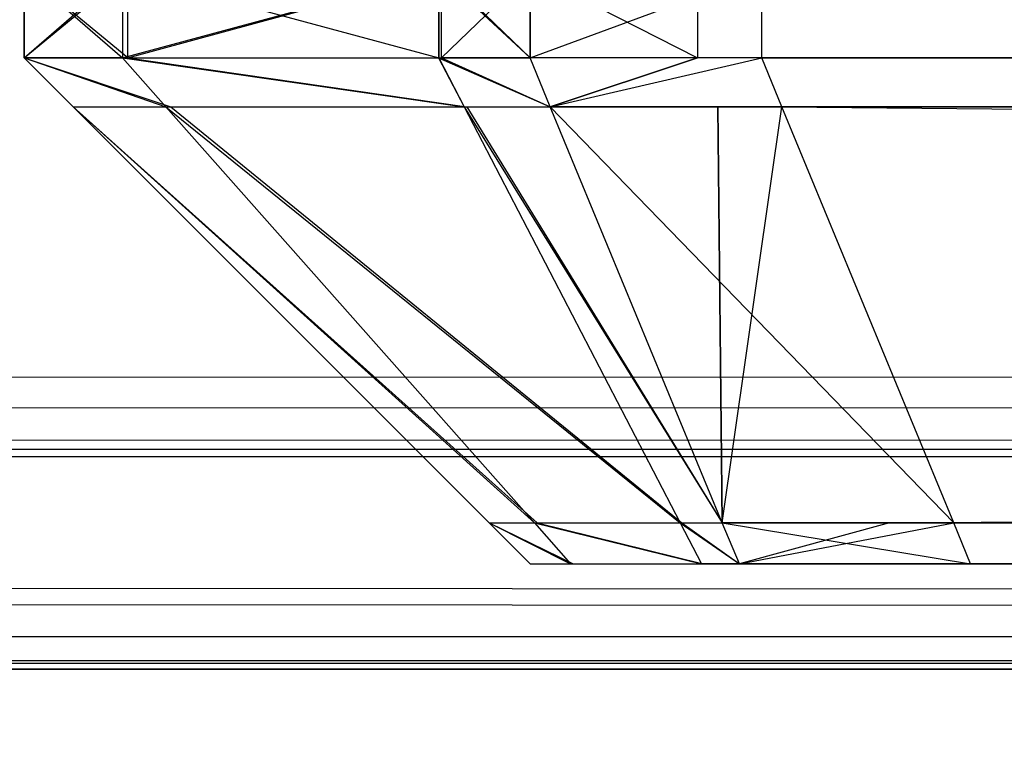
# Model space of a CAD drawing. Extents: x 0 to 1.6, y -0.5 to 0.
# Tile 66 of 186: x 0.41171 to 0.41366, y -0.49814 to -0.49672. Entities that reach past the tile are written whole.
import ezdxf

# ---------------------------------------------------------------- set-up
doc = ezdxf.new("R2010")
doc.units = 0
for name, color, linetype in [('L0_ABDECKPL_0___REPLACEMTFOREMP', 7, 'CONTINUOUS'), ('L15_KORPUS1_0___REPLACEMTFOREMP', 7, 'CONTINUOUS'), ('L36_FRONT_FINION_1___REPLACEMTF', 7, 'CONTINUOUS'), ('L48_FRONT_FINION_1___REPLACEMTF', 7, 'CONTINUOUS')]:
    doc.layers.add(name, color=color, linetype=linetype)

msp = doc.modelspace()

# ---------------------------------------------------------------- linework, layer by layer
at = {"layer": 'L0_ABDECKPL_0___REPLACEMTFOREMP', "color": 39, "invisible_edges": 15}
for points in [[(0.001665, -0.001867, 0.603241), (0.001616, -0.499911, 0.603241), (0.471779, -0.499911, 0.603241), (0.001665, -0.001867, 0.603241)], [(0.001665, -0.001867, 0.603241), (0.471779, -0.499911, 0.603241), (0.471779, -0.001867, 0.603241), (0.001665, -0.001867, 0.603241)], [(0.001616, -0.499908, 0.591241), (0.001665, -0.00187, 0.591241), (0.475865, -0.499908, 0.591241), (0.001616, -0.499908, 0.591241)], [(0.475865, -0.499908, 0.591241), (0.001665, -0.00187, 0.591241), (0.471779, -0.00187, 0.591241), (0.475865, -0.499908, 0.591241)]]:
    msp.add_3dface(points, dxfattribs=at)
at = {"layer": 'L15_KORPUS1_0___REPLACEMTFOREMP', "color": 8}
for points, invisible_edges in [([(0.002909, -0.497406), (0.002912, -0.000594), (0.5, -0.497406), (0.002909, -0.497406)], 15), ([(0.002912, -0.000596, 0.00769), (0.002909, -0.497404, 0.00769), (0.5, -0.497404, 0.00769), (0.002912, -0.000596, 0.00769)], 15), ([(0.5, -0.497406), (0.002912, -0.000594), (0.5, -0.000594), (0.5, -0.497406)], 9), ([(0.002912, -0.000596, 0.00769), (0.5, -0.497404, 0.00769), (0.5, -0.000596, 0.00769), (0.002912, -0.000596, 0.00769)], 15), ([(0.5, -0.4975, 0.00769), (0.002909, -0.497404, 0.00769), (0.002909, -0.4975, 0.00769), (0.5, -0.4975, 0.00769)], 13), ([(0.002909, -0.497404, 0.00769), (0.5, -0.4975, 0.00769), (0.5, -0.497404, 0.00769), (0.002909, -0.497404, 0.00769)], 14), ([(0.5, -0.497406), (0.002909, -0.4975), (0.002909, -0.497406), (0.5, -0.497406)], 13), ([(0.002909, -0.4975), (0.5, -0.497406), (0.5, -0.4975), (0.002909, -0.4975)], 14), ([(0.002909, -0.4975), (0.5, -0.49758, 0.00008), (0.002876, -0.49758, 0.000079), (0.002909, -0.4975)], 13), ([(0.5, -0.497557, 0.007633), (0.002909, -0.4975, 0.00769), (0.002886, -0.497557, 0.007633), (0.5, -0.497557, 0.007633)], 13), ([(0.5, -0.49758, 0.00008), (0.002909, -0.4975), (0.5, -0.4975), (0.5, -0.49758, 0.00008)], 14), ([(0.002909, -0.4975, 0.00769), (0.5, -0.497557, 0.007633), (0.5, -0.4975, 0.00769), (0.002909, -0.4975, 0.00769)], 14), ([(0.5, -0.497901, 0.007289), (0.002886, -0.497557, 0.007633), (0.002743, -0.497901, 0.007289), (0.5, -0.497901, 0.007289)], 13), ([(0.002886, -0.497557, 0.007633), (0.5, -0.497901, 0.007289), (0.5, -0.497557, 0.007633), (0.002886, -0.497557, 0.007633)], 14), ([(0.002876, -0.49758, 0.000079), (0.5, -0.497936, 0.000436), (0.002728, -0.497936, 0.000436), (0.002876, -0.49758, 0.000079)], 13), ([(0.5, -0.497936, 0.000436), (0.002876, -0.49758, 0.000079), (0.5, -0.49758, 0.00008), (0.5, -0.497936, 0.000436)], 14), ([(0.5, -0.498, 0.00719), (0.002743, -0.497901, 0.007289), (0.002702, -0.498, 0.00719), (0.5, -0.498, 0.00719)], 13), ([(0.002743, -0.497901, 0.007289), (0.5, -0.498, 0.00719), (0.5, -0.497901, 0.007289), (0.002743, -0.497901, 0.007289)], 14), ([(0.002728, -0.497936, 0.000436), (0.5, -0.498, 0.0005), (0.002702, -0.498, 0.0005), (0.002728, -0.497936, 0.000436)], 13), ([(0.5, -0.498, 0.0005), (0.002728, -0.497936, 0.000436), (0.5, -0.497936, 0.000436), (0.5, -0.498, 0.0005)], 14), ([(0.5, -0.498, 0.0005), (0.002702, -0.498, 0.000565), (0.002702, -0.498, 0.0005), (0.5, -0.498, 0.0005)], 13), ([(0.002702, -0.498, 0.000565), (0.5, -0.498, 0.0005), (0.5, -0.498, 0.000565), (0.002702, -0.498, 0.000565)], 14), ([(0.5, -0.498, 0.000565), (0.002702, -0.498, 0.007018), (0.002702, -0.498, 0.000565), (0.5, -0.498, 0.000565)], 13), ([(0.002702, -0.498, 0.007018), (0.5, -0.498, 0.000565), (0.5, -0.498, 0.007018), (0.002702, -0.498, 0.007018)], 14), ([(0.5, -0.498, 0.007018), (0.002702, -0.498, 0.00719), (0.002702, -0.498, 0.007018), (0.5, -0.498, 0.007018)], 13), ([(0.002702, -0.498, 0.00719), (0.5, -0.498, 0.007018), (0.5, -0.498, 0.00719), (0.002702, -0.498, 0.00719)], 14)]:
    msp.add_3dface(points, dxfattribs=dict(at, invisible_edges=invisible_edges))
at = {"layer": 'L36_FRONT_FINION_1___REPLACEMTF', "color": 8}
for points, invisible_edges in [([(0.411721, -0.496623, 0.011741), (0.411721, -0.496792, 0.01123), (0.411721, -0.496792, 0.011741), (0.411721, -0.496623, 0.011741)], 13), ([(0.411721, -0.496792, 0.01123), (0.411721, -0.496623, 0.011741), (0.411721, -0.496623, 0.01123), (0.411721, -0.496792, 0.01123)], 14), ([(0.411721, -0.496623, 0.342828), (0.411721, -0.496792, 0.011741), (0.411721, -0.496792, 0.342828), (0.411721, -0.496623, 0.342828)], 13), ([(0.411721, -0.496792, 0.011741), (0.411721, -0.496623, 0.342828), (0.411721, -0.496623, 0.011741), (0.411721, -0.496792, 0.011741)], 14), ([(0.411721, -0.496623, 0.343297), (0.411721, -0.496792, 0.342828), (0.411721, -0.496792, 0.343297), (0.411721, -0.496623, 0.343297)], 13), ([(0.411721, -0.496792, 0.342828), (0.411721, -0.496623, 0.343297), (0.411721, -0.496623, 0.342828), (0.411721, -0.496792, 0.342828)], 14), ([(0.411915, -0.496623, 0.343492), (0.411721, -0.496792, 0.343297), (0.411915, -0.496792, 0.343492), (0.411915, -0.496623, 0.343492)], 13), ([(0.411721, -0.496792, 0.343297), (0.411915, -0.496623, 0.343492), (0.411721, -0.496623, 0.343297), (0.411721, -0.496792, 0.343297)], 14), ([(0.411721, -0.496623, 0.01123), (0.411926, -0.496792, 0.011024), (0.411721, -0.496792, 0.01123), (0.411721, -0.496623, 0.01123)], 13), ([(0.411926, -0.496792, 0.011024), (0.411721, -0.496623, 0.01123), (0.411926, -0.496623, 0.011024), (0.411926, -0.496792, 0.011024)], 14), ([(0.41254, -0.496623, 0.344117), (0.411915, -0.496792, 0.343492), (0.41254, -0.496792, 0.344117), (0.41254, -0.496623, 0.344117)], 13), ([(0.411915, -0.496792, 0.343492), (0.41254, -0.496623, 0.344117), (0.411915, -0.496623, 0.343492), (0.411915, -0.496792, 0.343492)], 14), ([(0.412546, -0.496623, 0.010404), (0.411926, -0.496792, 0.011024), (0.411926, -0.496623, 0.011024), (0.412546, -0.496623, 0.010404)], 13), ([(0.411926, -0.496792, 0.011024), (0.412546, -0.496623, 0.010404), (0.412546, -0.496792, 0.010404), (0.411926, -0.496792, 0.011024)], 14), ([(0.412721, -0.496792, 0.344297), (0.41254, -0.496623, 0.344117), (0.41254, -0.496792, 0.344117), (0.412721, -0.496792, 0.344297)], 13), ([(0.41254, -0.496623, 0.344117), (0.412721, -0.496792, 0.344297), (0.412721, -0.496623, 0.344297), (0.41254, -0.496623, 0.344117)], 14), ([(0.412546, -0.496623, 0.010404), (0.412721, -0.496792, 0.01023), (0.412546, -0.496792, 0.010404), (0.412546, -0.496623, 0.010404)], 13), ([(0.412721, -0.496792, 0.01023), (0.412546, -0.496623, 0.010404), (0.412721, -0.496623, 0.01023), (0.412721, -0.496792, 0.01023)], 14), ([(0.413179, -0.496623, 0.01023), (0.412721, -0.496792, 0.01023), (0.412721, -0.496623, 0.01023), (0.413179, -0.496623, 0.01023)], 13), ([(0.412721, -0.496792, 0.01023), (0.413179, -0.496623, 0.01023), (0.413179, -0.496792, 0.01023), (0.412721, -0.496792, 0.01023)], 14), ([(0.413052, -0.496792, 0.344297), (0.412721, -0.496623, 0.344297), (0.412721, -0.496792, 0.344297), (0.413052, -0.496792, 0.344297)], 13), ([(0.412721, -0.496623, 0.344297), (0.413052, -0.496792, 0.344297), (0.413052, -0.496623, 0.344297), (0.412721, -0.496623, 0.344297)], 14), ([(0.5, -0.496792, 0.344297), (0.413052, -0.496623, 0.344297), (0.413052, -0.496792, 0.344297), (0.5, -0.496792, 0.344297)], 13), ([(0.413052, -0.496623, 0.344297), (0.5, -0.496792, 0.344297), (0.5, -0.496623, 0.344297), (0.413052, -0.496623, 0.344297)], 14), ([(0.5, -0.496623, 0.01023), (0.413179, -0.496792, 0.01023), (0.413179, -0.496623, 0.01023), (0.5, -0.496623, 0.01023)], 13), ([(0.413179, -0.496792, 0.01023), (0.5, -0.496623, 0.01023), (0.5, -0.496792, 0.01023), (0.413179, -0.496792, 0.01023)], 14), ([(0.412001, -0.496889, 0.34344), (0.411721, -0.496792, 0.343297), (0.411818, -0.496889, 0.343257), (0.412001, -0.496889, 0.34344)], 13), ([(0.411721, -0.496792, 0.343297), (0.412001, -0.496889, 0.34344), (0.411915, -0.496792, 0.343492), (0.411721, -0.496792, 0.343297)], 14), ([(0.411721, -0.496792, 0.011741), (0.411818, -0.496889, 0.01127), (0.411818, -0.496889, 0.011781), (0.411721, -0.496792, 0.011741)], 13), ([(0.411818, -0.496889, 0.01127), (0.411721, -0.496792, 0.011741), (0.411721, -0.496792, 0.01123), (0.411818, -0.496889, 0.01127)], 14), ([(0.411721, -0.496792, 0.342828), (0.411818, -0.496889, 0.011781), (0.411818, -0.496889, 0.342788), (0.411721, -0.496792, 0.342828)], 13), ([(0.411818, -0.496889, 0.011781), (0.411721, -0.496792, 0.342828), (0.411721, -0.496792, 0.011741), (0.411818, -0.496889, 0.011781)], 14), ([(0.411818, -0.496889, 0.343257), (0.411721, -0.496792, 0.342828), (0.411818, -0.496889, 0.342788), (0.411818, -0.496889, 0.343257)], 13), ([(0.411721, -0.496792, 0.342828), (0.411818, -0.496889, 0.343257), (0.411721, -0.496792, 0.343297), (0.411721, -0.496792, 0.342828)], 14), ([(0.412011, -0.496889, 0.011076), (0.411721, -0.496792, 0.01123), (0.411926, -0.496792, 0.011024), (0.412011, -0.496889, 0.011076)], 13), ([(0.411721, -0.496792, 0.01123), (0.412011, -0.496889, 0.011076), (0.411818, -0.496889, 0.01127), (0.411721, -0.496792, 0.01123)], 14), ([(0.412591, -0.496889, 0.34403), (0.411915, -0.496792, 0.343492), (0.412001, -0.496889, 0.34344), (0.412591, -0.496889, 0.34403)], 13), ([(0.411915, -0.496792, 0.343492), (0.412591, -0.496889, 0.34403), (0.41254, -0.496792, 0.344117), (0.411915, -0.496792, 0.343492)], 14), ([(0.412596, -0.496889, 0.010491), (0.411926, -0.496792, 0.011024), (0.412546, -0.496792, 0.010404), (0.412596, -0.496889, 0.010491)], 13), ([(0.411926, -0.496792, 0.011024), (0.412596, -0.496889, 0.010491), (0.412011, -0.496889, 0.011076), (0.411926, -0.496792, 0.011024)], 14), ([(0.412761, -0.496889, 0.3442), (0.41254, -0.496792, 0.344117), (0.412591, -0.496889, 0.34403), (0.412761, -0.496889, 0.3442)], 13), ([(0.41254, -0.496792, 0.344117), (0.412761, -0.496889, 0.3442), (0.412721, -0.496792, 0.344297), (0.41254, -0.496792, 0.344117)], 14), ([(0.412761, -0.496889, 0.010327), (0.412546, -0.496792, 0.010404), (0.412721, -0.496792, 0.01023), (0.412761, -0.496889, 0.010327)], 13), ([(0.412546, -0.496792, 0.010404), (0.412761, -0.496889, 0.010327), (0.412596, -0.496889, 0.010491), (0.412546, -0.496792, 0.010404)], 14), ([(0.412761, -0.496889, 0.3442), (0.413052, -0.496792, 0.344297), (0.412721, -0.496792, 0.344297), (0.412761, -0.496889, 0.3442)], 14), ([(0.413179, -0.496792, 0.01023), (0.412761, -0.496889, 0.010327), (0.412721, -0.496792, 0.01023), (0.413179, -0.496792, 0.01023)], 13), ([(0.413052, -0.496792, 0.344297), (0.412761, -0.496889, 0.3442), (0.413092, -0.496889, 0.3442), (0.413052, -0.496792, 0.344297)], 13), ([(0.412761, -0.496889, 0.010327), (0.413179, -0.496792, 0.01023), (0.413219, -0.496889, 0.010327), (0.412761, -0.496889, 0.010327)], 14), ([(0.413092, -0.496889, 0.3442), (0.5, -0.496792, 0.344297), (0.413052, -0.496792, 0.344297), (0.413092, -0.496889, 0.3442)], 14), ([(0.5, -0.496792, 0.344297), (0.413092, -0.496889, 0.3442), (0.5, -0.496889, 0.3442), (0.5, -0.496792, 0.344297)], 13), ([(0.5, -0.496792, 0.01023), (0.413219, -0.496889, 0.010327), (0.413179, -0.496792, 0.01023), (0.5, -0.496792, 0.01023)], 13), ([(0.413219, -0.496889, 0.010327), (0.5, -0.496792, 0.01023), (0.5, -0.496889, 0.010327), (0.413219, -0.496889, 0.010327)], 14), ([(0.412735, -0.497711, 0.011516), (0.411818, -0.496889, 0.01127), (0.412011, -0.496889, 0.011076), (0.412735, -0.497711, 0.011516)], 13), ([(0.411818, -0.496889, 0.01127), (0.412735, -0.497711, 0.011516), (0.41264, -0.497711, 0.01161), (0.411818, -0.496889, 0.01127)], 14), ([(0.411818, -0.496889, 0.343257), (0.41264, -0.497711, 0.342448), (0.41264, -0.497711, 0.342916), (0.411818, -0.496889, 0.343257)], 13), ([(0.41264, -0.497711, 0.342448), (0.411818, -0.496889, 0.343257), (0.411818, -0.496889, 0.342788), (0.41264, -0.497711, 0.342448)], 14), ([(0.411818, -0.496889, 0.342788), (0.41264, -0.497711, 0.012121), (0.41264, -0.497711, 0.342448), (0.411818, -0.496889, 0.342788)], 13), ([(0.41264, -0.497711, 0.012121), (0.411818, -0.496889, 0.342788), (0.411818, -0.496889, 0.011781), (0.41264, -0.497711, 0.012121)], 14), ([(0.411818, -0.496889, 0.011781), (0.41264, -0.497711, 0.01161), (0.41264, -0.497711, 0.012121), (0.411818, -0.496889, 0.011781)], 13), ([(0.41264, -0.497711, 0.01161), (0.411818, -0.496889, 0.011781), (0.411818, -0.496889, 0.01127), (0.41264, -0.497711, 0.01161)], 14), ([(0.41273, -0.497711, 0.343006), (0.411818, -0.496889, 0.343257), (0.41264, -0.497711, 0.342916), (0.41273, -0.497711, 0.343006)], 13), ([(0.411818, -0.496889, 0.343257), (0.41273, -0.497711, 0.343006), (0.412001, -0.496889, 0.34344), (0.411818, -0.496889, 0.343257)], 14), ([(0.413018, -0.497711, 0.343294), (0.412001, -0.496889, 0.34344), (0.41273, -0.497711, 0.343006), (0.413018, -0.497711, 0.343294)], 13), ([(0.412001, -0.496889, 0.34344), (0.413018, -0.497711, 0.343294), (0.412591, -0.496889, 0.34403), (0.412001, -0.496889, 0.34344)], 14), ([(0.413021, -0.497711, 0.011229), (0.412011, -0.496889, 0.011076), (0.412596, -0.496889, 0.010491), (0.413021, -0.497711, 0.011229)], 13), ([(0.412011, -0.496889, 0.011076), (0.413021, -0.497711, 0.011229), (0.412735, -0.497711, 0.011516), (0.412011, -0.496889, 0.011076)], 14), ([(0.413101, -0.497711, 0.343378), (0.412591, -0.496889, 0.34403), (0.413018, -0.497711, 0.343294), (0.413101, -0.497711, 0.343378)], 13), ([(0.412591, -0.496889, 0.34403), (0.413101, -0.497711, 0.343378), (0.412761, -0.496889, 0.3442), (0.412591, -0.496889, 0.34403)], 14), ([(0.413101, -0.497711, 0.011149), (0.412596, -0.496889, 0.010491), (0.412761, -0.496889, 0.010327), (0.413101, -0.497711, 0.011149)], 13), ([(0.412596, -0.496889, 0.010491), (0.413101, -0.497711, 0.011149), (0.413021, -0.497711, 0.011229), (0.412596, -0.496889, 0.010491)], 14), ([(0.413101, -0.497711, 0.343378), (0.413092, -0.496889, 0.3442), (0.412761, -0.496889, 0.3442), (0.413101, -0.497711, 0.343378)], 14), ([(0.413559, -0.497711, 0.011149), (0.412761, -0.496889, 0.010327), (0.413219, -0.496889, 0.010327), (0.413559, -0.497711, 0.011149)], 13), ([(0.412761, -0.496889, 0.010327), (0.413559, -0.497711, 0.011149), (0.413101, -0.497711, 0.011149), (0.412761, -0.496889, 0.010327)], 14), ([(0.413092, -0.496889, 0.3442), (0.413101, -0.497711, 0.343378), (0.413432, -0.497711, 0.343378), (0.413092, -0.496889, 0.3442)], 13), ([(0.413432, -0.497711, 0.343378), (0.5, -0.496889, 0.3442), (0.413092, -0.496889, 0.3442), (0.413432, -0.497711, 0.343378)], 14), ([(0.5, -0.497711, 0.011149), (0.413219, -0.496889, 0.010327), (0.5, -0.496889, 0.010327), (0.5, -0.497711, 0.011149)], 13), ([(0.413219, -0.496889, 0.010327), (0.5, -0.497711, 0.011149), (0.413559, -0.497711, 0.011149), (0.413219, -0.496889, 0.010327)], 14), ([(0.5, -0.496889, 0.3442), (0.413432, -0.497711, 0.343378), (0.5, -0.497711, 0.343378), (0.5, -0.496889, 0.3442)], 13), ([(0.412801, -0.497792, 0.342963), (0.41264, -0.497711, 0.342916), (0.412721, -0.497792, 0.342883), (0.412801, -0.497792, 0.342963)], 13), ([(0.41264, -0.497711, 0.342916), (0.412801, -0.497792, 0.342963), (0.41273, -0.497711, 0.343006), (0.41264, -0.497711, 0.342916)], 14), ([(0.412721, -0.497792, 0.011644), (0.41264, -0.497711, 0.012121), (0.41264, -0.497711, 0.01161), (0.412721, -0.497792, 0.011644)], 13), ([(0.41264, -0.497711, 0.012121), (0.412721, -0.497792, 0.011644), (0.412721, -0.497792, 0.012154), (0.41264, -0.497711, 0.012121)], 14), ([(0.412721, -0.497792, 0.012154), (0.41264, -0.497711, 0.342448), (0.41264, -0.497711, 0.012121), (0.412721, -0.497792, 0.012154)], 13), ([(0.41264, -0.497711, 0.342448), (0.412721, -0.497792, 0.012154), (0.412721, -0.497792, 0.342415), (0.41264, -0.497711, 0.342448)], 14), ([(0.412721, -0.497792, 0.342883), (0.41264, -0.497711, 0.342448), (0.412721, -0.497792, 0.342415), (0.412721, -0.497792, 0.342883)], 13), ([(0.41264, -0.497711, 0.342448), (0.412721, -0.497792, 0.342883), (0.41264, -0.497711, 0.342916), (0.41264, -0.497711, 0.342448)], 14), ([(0.412806, -0.497792, 0.011559), (0.41264, -0.497711, 0.01161), (0.412735, -0.497711, 0.011516), (0.412806, -0.497792, 0.011559)], 13), ([(0.41264, -0.497711, 0.01161), (0.412806, -0.497792, 0.011559), (0.412721, -0.497792, 0.011644), (0.41264, -0.497711, 0.01161)], 14), ([(0.41306, -0.497792, 0.343222), (0.41273, -0.497711, 0.343006), (0.412801, -0.497792, 0.342963), (0.41306, -0.497792, 0.343222)], 13), ([(0.41273, -0.497711, 0.343006), (0.41306, -0.497792, 0.343222), (0.413018, -0.497711, 0.343294), (0.41273, -0.497711, 0.343006)], 14), ([(0.413063, -0.497792, 0.011302), (0.412735, -0.497711, 0.011516), (0.413021, -0.497711, 0.011229), (0.413063, -0.497792, 0.011302)], 13), ([(0.412735, -0.497711, 0.011516), (0.413063, -0.497792, 0.011302), (0.412806, -0.497792, 0.011559), (0.412735, -0.497711, 0.011516)], 14), ([(0.413135, -0.497792, 0.343297), (0.413018, -0.497711, 0.343294), (0.41306, -0.497792, 0.343222), (0.413135, -0.497792, 0.343297)], 13), ([(0.413018, -0.497711, 0.343294), (0.413135, -0.497792, 0.343297), (0.413101, -0.497711, 0.343378), (0.413018, -0.497711, 0.343294)], 14), ([(0.413135, -0.497792, 0.01123), (0.413021, -0.497711, 0.011229), (0.413101, -0.497711, 0.011149), (0.413135, -0.497792, 0.01123)], 13), ([(0.413021, -0.497711, 0.011229), (0.413135, -0.497792, 0.01123), (0.413063, -0.497792, 0.011302), (0.413021, -0.497711, 0.011229)], 14), ([(0.413592, -0.497792, 0.01123), (0.413101, -0.497711, 0.011149), (0.413559, -0.497711, 0.011149), (0.413592, -0.497792, 0.01123)], 13), ([(0.413101, -0.497711, 0.011149), (0.413592, -0.497792, 0.01123), (0.413135, -0.497792, 0.01123), (0.413101, -0.497711, 0.011149)], 14), ([(0.413135, -0.497792, 0.343297), (0.413432, -0.497711, 0.343378), (0.413101, -0.497711, 0.343378), (0.413135, -0.497792, 0.343297)], 13), ([(0.413432, -0.497711, 0.343378), (0.413135, -0.497792, 0.343297), (0.413466, -0.497792, 0.343297), (0.413432, -0.497711, 0.343378)], 14), ([(0.413466, -0.497792, 0.343297), (0.5, -0.497711, 0.343378), (0.413432, -0.497711, 0.343378), (0.413466, -0.497792, 0.343297)], 13), ([(0.5, -0.497711, 0.343378), (0.413466, -0.497792, 0.343297), (0.5, -0.497792, 0.343297), (0.5, -0.497711, 0.343378)], 14), ([(0.5, -0.497792, 0.01123), (0.413559, -0.497711, 0.011149), (0.5, -0.497711, 0.011149), (0.5, -0.497792, 0.01123)], 13), ([(0.413559, -0.497711, 0.011149), (0.5, -0.497792, 0.01123), (0.413592, -0.497792, 0.01123), (0.413559, -0.497711, 0.011149)], 14), ([(0.413037, -0.497792, 0.342727), (0.412721, -0.497792, 0.342883), (0.413054, -0.497792, 0.342554), (0.413037, -0.497792, 0.342727)], 13), ([(0.412721, -0.497792, 0.342883), (0.413037, -0.497792, 0.342727), (0.412801, -0.497792, 0.342963), (0.412721, -0.497792, 0.342883)], 14), ([(0.413054, -0.497792, 0.011948), (0.412721, -0.497792, 0.012154), (0.412721, -0.497792, 0.011644), (0.413054, -0.497792, 0.011948)], 13), ([(0.412721, -0.497792, 0.012154), (0.413054, -0.497792, 0.011948), (0.413054, -0.497792, 0.012154), (0.412721, -0.497792, 0.012154)], 14), ([(0.413054, -0.497792, 0.342554), (0.412721, -0.497792, 0.342415), (0.413054, -0.497792, 0.342288), (0.413054, -0.497792, 0.342554)], 13), ([(0.412721, -0.497792, 0.342415), (0.413054, -0.497792, 0.342554), (0.412721, -0.497792, 0.342883), (0.412721, -0.497792, 0.342415)], 14), ([(0.413041, -0.497792, 0.011795), (0.412721, -0.497792, 0.011644), (0.412806, -0.497792, 0.011559), (0.413041, -0.497792, 0.011795)], 13), ([(0.412721, -0.497792, 0.011644), (0.413041, -0.497792, 0.011795), (0.413054, -0.497792, 0.011948), (0.412721, -0.497792, 0.011644)], 14), ([(0.413054, -0.497792, 0.342288), (0.412721, -0.497792, 0.012154), (0.413054, -0.497792, 0.012154), (0.413054, -0.497792, 0.342288)], 13), ([(0.412721, -0.497792, 0.012154), (0.413054, -0.497792, 0.342288), (0.412721, -0.497792, 0.342415), (0.412721, -0.497792, 0.012154)], 14), ([(0.413296, -0.497792, 0.342986), (0.412801, -0.497792, 0.342963), (0.413037, -0.497792, 0.342727), (0.413296, -0.497792, 0.342986)], 13), ([(0.412801, -0.497792, 0.342963), (0.413296, -0.497792, 0.342986), (0.41306, -0.497792, 0.343222), (0.412801, -0.497792, 0.342963)], 14), ([(0.413298, -0.497792, 0.011573), (0.412806, -0.497792, 0.011559), (0.413063, -0.497792, 0.011302), (0.413298, -0.497792, 0.011573)], 13), ([(0.412806, -0.497792, 0.011559), (0.413298, -0.497792, 0.011573), (0.413041, -0.497792, 0.011795), (0.412806, -0.497792, 0.011559)], 14), ([(0.413054, -0.497792, 0.342554), (0.5, -0.497792, 0.342963), (0.413037, -0.497792, 0.342727), (0.413054, -0.497792, 0.342554)], 15), ([(0.413037, -0.497792, 0.342727), (0.5, -0.497792, 0.342963), (0.413417, -0.497792, 0.342963), (0.413037, -0.497792, 0.342727)], 15), ([(0.413037, -0.497792, 0.342727), (0.413417, -0.497792, 0.342963), (0.413296, -0.497792, 0.342986), (0.413037, -0.497792, 0.342727)], 15), ([(0.413298, -0.497792, 0.011573), (0.5, -0.497792, 0.342963), (0.413041, -0.497792, 0.011795), (0.413298, -0.497792, 0.011573)], 10), ([(0.413041, -0.497792, 0.011795), (0.5, -0.497792, 0.342963), (0.413054, -0.497792, 0.011948), (0.413041, -0.497792, 0.011795)], 13), ([(0.413054, -0.497792, 0.011948), (0.5, -0.497792, 0.342963), (0.413054, -0.497792, 0.012154), (0.413054, -0.497792, 0.011948)], 10), ([(0.413054, -0.497792, 0.012154), (0.5, -0.497792, 0.342963), (0.413054, -0.497792, 0.342288), (0.413054, -0.497792, 0.012154)], 13), ([(0.413054, -0.497792, 0.342288), (0.5, -0.497792, 0.342963), (0.413054, -0.497792, 0.342554), (0.413054, -0.497792, 0.342288)], 14), ([(0.413296, -0.497792, 0.342986), (0.413135, -0.497792, 0.343297), (0.41306, -0.497792, 0.343222), (0.413296, -0.497792, 0.342986)], 14), ([(0.413456, -0.497792, 0.011563), (0.413063, -0.497792, 0.011302), (0.413135, -0.497792, 0.01123), (0.413456, -0.497792, 0.011563)], 13), ([(0.413063, -0.497792, 0.011302), (0.413456, -0.497792, 0.011563), (0.413298, -0.497792, 0.011573), (0.413063, -0.497792, 0.011302)], 14), ([(0.413592, -0.497792, 0.011563), (0.413135, -0.497792, 0.01123), (0.413592, -0.497792, 0.01123), (0.413592, -0.497792, 0.011563)], 13), ([(0.413135, -0.497792, 0.01123), (0.413592, -0.497792, 0.011563), (0.413456, -0.497792, 0.011563), (0.413135, -0.497792, 0.01123)], 14), ([(0.413135, -0.497792, 0.343297), (0.413296, -0.497792, 0.342986), (0.413417, -0.497792, 0.342963), (0.413135, -0.497792, 0.343297)], 13), ([(0.413417, -0.497792, 0.342963), (0.413466, -0.497792, 0.343297), (0.413135, -0.497792, 0.343297), (0.413417, -0.497792, 0.342963)], 14), ([(0.413456, -0.497792, 0.011563), (0.5, -0.497792, 0.342963), (0.413298, -0.497792, 0.011573), (0.413456, -0.497792, 0.011563)], 13), ([(0.413466, -0.497792, 0.343297), (0.413417, -0.497792, 0.342963), (0.413622, -0.497792, 0.342963), (0.413466, -0.497792, 0.343297)], 13), ([(0.413417, -0.497792, 0.342963), (0.5, -0.497792, 0.342963), (0.413622, -0.497792, 0.342963), (0.413417, -0.497792, 0.342963)], 11), ([(0.413592, -0.497792, 0.011563), (0.5, -0.497792, 0.342963), (0.413456, -0.497792, 0.011563), (0.413592, -0.497792, 0.011563)], 10), ([(0.413622, -0.497792, 0.342963), (0.5, -0.497792, 0.343297), (0.413466, -0.497792, 0.343297), (0.413622, -0.497792, 0.342963)], 14), ([(0.5, -0.497792, 0.011563), (0.413592, -0.497792, 0.01123), (0.5, -0.497792, 0.01123), (0.5, -0.497792, 0.011563)], 13), ([(0.413592, -0.497792, 0.01123), (0.5, -0.497792, 0.011563), (0.413592, -0.497792, 0.011563), (0.413592, -0.497792, 0.01123)], 14), ([(0.5, -0.497792, 0.342963), (0.413592, -0.497792, 0.011563), (0.5, -0.497792, 0.011563), (0.5, -0.497792, 0.342963)], 13), ([(0.5, -0.497792, 0.343297), (0.413622, -0.497792, 0.342963), (0.5, -0.497792, 0.342963), (0.5, -0.497792, 0.343297)], 13)]:
    msp.add_3dface(points, dxfattribs=dict(at, invisible_edges=invisible_edges))
at = {"layer": 'L48_FRONT_FINION_1___REPLACEMTF', "color": 8}
for points, invisible_edges in [([(0.411926, -0.496623, 0.348117), (0.411721, -0.496792, 0.348322), (0.411721, -0.496623, 0.348322), (0.411926, -0.496623, 0.348117)], 13), ([(0.411721, -0.496792, 0.348322), (0.411926, -0.496623, 0.348117), (0.411926, -0.496792, 0.348117), (0.411721, -0.496792, 0.348322)], 14), ([(0.411915, -0.496792, 0.586443), (0.411721, -0.496623, 0.586249), (0.411721, -0.496792, 0.586249), (0.411915, -0.496792, 0.586443)], 13), ([(0.411721, -0.496623, 0.586249), (0.411915, -0.496792, 0.586443), (0.411915, -0.496623, 0.586443), (0.411721, -0.496623, 0.586249)], 14), ([(0.411721, -0.496623, 0.586249), (0.411721, -0.496792, 0.58578), (0.411721, -0.496792, 0.586249), (0.411721, -0.496623, 0.586249)], 13), ([(0.411721, -0.496792, 0.58578), (0.411721, -0.496623, 0.586249), (0.411721, -0.496623, 0.58578), (0.411721, -0.496792, 0.58578)], 14), ([(0.411721, -0.496623, 0.58578), (0.411721, -0.496792, 0.348833), (0.411721, -0.496792, 0.58578), (0.411721, -0.496623, 0.58578)], 13), ([(0.411721, -0.496792, 0.348833), (0.411721, -0.496623, 0.58578), (0.411721, -0.496623, 0.348833), (0.411721, -0.496792, 0.348833)], 14), ([(0.411721, -0.496623, 0.348833), (0.411721, -0.496792, 0.348322), (0.411721, -0.496792, 0.348833), (0.411721, -0.496623, 0.348833)], 13), ([(0.411721, -0.496792, 0.348322), (0.411721, -0.496623, 0.348833), (0.411721, -0.496623, 0.348322), (0.411721, -0.496792, 0.348322)], 14), ([(0.412541, -0.496792, 0.587068), (0.411915, -0.496623, 0.586443), (0.411915, -0.496792, 0.586443), (0.412541, -0.496792, 0.587068)], 13), ([(0.411915, -0.496623, 0.586443), (0.412541, -0.496792, 0.587068), (0.412541, -0.496623, 0.587068), (0.411915, -0.496623, 0.586443)], 14), ([(0.412546, -0.496623, 0.347497), (0.411926, -0.496792, 0.348117), (0.411926, -0.496623, 0.348117), (0.412546, -0.496623, 0.347497)], 13), ([(0.411926, -0.496792, 0.348117), (0.412546, -0.496623, 0.347497), (0.412546, -0.496792, 0.347497), (0.411926, -0.496792, 0.348117)], 14), ([(0.412721, -0.496792, 0.587248), (0.412541, -0.496623, 0.587068), (0.412541, -0.496792, 0.587068), (0.412721, -0.496792, 0.587248)], 13), ([(0.412541, -0.496623, 0.587068), (0.412721, -0.496792, 0.587248), (0.412721, -0.496623, 0.587248), (0.412541, -0.496623, 0.587068)], 14), ([(0.412721, -0.496623, 0.347323), (0.412546, -0.496792, 0.347497), (0.412546, -0.496623, 0.347497), (0.412721, -0.496623, 0.347323)], 13), ([(0.412546, -0.496792, 0.347497), (0.412721, -0.496623, 0.347323), (0.412721, -0.496792, 0.347323), (0.412546, -0.496792, 0.347497)], 14), ([(0.413052, -0.496792, 0.587248), (0.412721, -0.496623, 0.587248), (0.412721, -0.496792, 0.587248), (0.413052, -0.496792, 0.587248)], 13), ([(0.412721, -0.496623, 0.587248), (0.413052, -0.496792, 0.587248), (0.413052, -0.496623, 0.587248), (0.412721, -0.496623, 0.587248)], 14), ([(0.413179, -0.496623, 0.347323), (0.412721, -0.496792, 0.347323), (0.412721, -0.496623, 0.347323), (0.413179, -0.496623, 0.347323)], 13), ([(0.412721, -0.496792, 0.347323), (0.413179, -0.496623, 0.347323), (0.413179, -0.496792, 0.347323), (0.412721, -0.496792, 0.347323)], 14), ([(0.716606, -0.496792, 0.587248), (0.413052, -0.496623, 0.587248), (0.413052, -0.496792, 0.587248), (0.716606, -0.496792, 0.587248)], 13), ([(0.413052, -0.496623, 0.587248), (0.716606, -0.496792, 0.587248), (0.716606, -0.496623, 0.587248), (0.413052, -0.496623, 0.587248)], 14), ([(0.716606, -0.496623, 0.347323), (0.413179, -0.496792, 0.347323), (0.413179, -0.496623, 0.347323), (0.716606, -0.496623, 0.347323)], 13), ([(0.413179, -0.496792, 0.347323), (0.716606, -0.496623, 0.347323), (0.716606, -0.496792, 0.347323), (0.413179, -0.496792, 0.347323)], 14), ([(0.412011, -0.496889, 0.348169), (0.411721, -0.496792, 0.348322), (0.411926, -0.496792, 0.348117), (0.412011, -0.496889, 0.348169)], 13), ([(0.411721, -0.496792, 0.348322), (0.412011, -0.496889, 0.348169), (0.411818, -0.496889, 0.348362), (0.411721, -0.496792, 0.348322)], 14), ([(0.411818, -0.496889, 0.586208), (0.411721, -0.496792, 0.58578), (0.411818, -0.496889, 0.58574), (0.411818, -0.496889, 0.586208)], 13), ([(0.411721, -0.496792, 0.58578), (0.411818, -0.496889, 0.586208), (0.411721, -0.496792, 0.586249), (0.411721, -0.496792, 0.58578)], 14), ([(0.411818, -0.496889, 0.348873), (0.411721, -0.496792, 0.58578), (0.411721, -0.496792, 0.348833), (0.411818, -0.496889, 0.348873)], 13), ([(0.411721, -0.496792, 0.58578), (0.411818, -0.496889, 0.348873), (0.411818, -0.496889, 0.58574), (0.411721, -0.496792, 0.58578)], 14), ([(0.411818, -0.496889, 0.348362), (0.411721, -0.496792, 0.348833), (0.411721, -0.496792, 0.348322), (0.411818, -0.496889, 0.348362)], 13), ([(0.411721, -0.496792, 0.348833), (0.411818, -0.496889, 0.348362), (0.411818, -0.496889, 0.348873), (0.411721, -0.496792, 0.348833)], 14), ([(0.412001, -0.496889, 0.586392), (0.411721, -0.496792, 0.586249), (0.411818, -0.496889, 0.586208), (0.412001, -0.496889, 0.586392)], 13), ([(0.411721, -0.496792, 0.586249), (0.412001, -0.496889, 0.586392), (0.411915, -0.496792, 0.586443), (0.411721, -0.496792, 0.586249)], 14), ([(0.412591, -0.496889, 0.586981), (0.411915, -0.496792, 0.586443), (0.412001, -0.496889, 0.586392), (0.412591, -0.496889, 0.586981)], 13), ([(0.411915, -0.496792, 0.586443), (0.412591, -0.496889, 0.586981), (0.412541, -0.496792, 0.587068), (0.411915, -0.496792, 0.586443)], 14), ([(0.412596, -0.496889, 0.347584), (0.411926, -0.496792, 0.348117), (0.412546, -0.496792, 0.347497), (0.412596, -0.496889, 0.347584)], 13), ([(0.411926, -0.496792, 0.348117), (0.412596, -0.496889, 0.347584), (0.412011, -0.496889, 0.348169), (0.411926, -0.496792, 0.348117)], 14), ([(0.412761, -0.496889, 0.587151), (0.412541, -0.496792, 0.587068), (0.412591, -0.496889, 0.586981), (0.412761, -0.496889, 0.587151)], 13), ([(0.412541, -0.496792, 0.587068), (0.412761, -0.496889, 0.587151), (0.412721, -0.496792, 0.587248), (0.412541, -0.496792, 0.587068)], 14), ([(0.412761, -0.496889, 0.34742), (0.412546, -0.496792, 0.347497), (0.412721, -0.496792, 0.347323), (0.412761, -0.496889, 0.34742)], 13), ([(0.412546, -0.496792, 0.347497), (0.412761, -0.496889, 0.34742), (0.412596, -0.496889, 0.347584), (0.412546, -0.496792, 0.347497)], 14), ([(0.413179, -0.496792, 0.347323), (0.412761, -0.496889, 0.34742), (0.412721, -0.496792, 0.347323), (0.413179, -0.496792, 0.347323)], 13), ([(0.412761, -0.496889, 0.587151), (0.413052, -0.496792, 0.587248), (0.412721, -0.496792, 0.587248), (0.412761, -0.496889, 0.587151)], 13), ([(0.412761, -0.496889, 0.34742), (0.413179, -0.496792, 0.347323), (0.413219, -0.496889, 0.34742), (0.412761, -0.496889, 0.34742)], 14), ([(0.413052, -0.496792, 0.587248), (0.412761, -0.496889, 0.587151), (0.413092, -0.496889, 0.587151), (0.413052, -0.496792, 0.587248)], 14), ([(0.413092, -0.496889, 0.587151), (0.716606, -0.496792, 0.587248), (0.413052, -0.496792, 0.587248), (0.413092, -0.496889, 0.587151)], 13), ([(0.716606, -0.496792, 0.587248), (0.413092, -0.496889, 0.587151), (0.716606, -0.496889, 0.587151), (0.716606, -0.496792, 0.587248)], 14), ([(0.716606, -0.496792, 0.347323), (0.413219, -0.496889, 0.34742), (0.413179, -0.496792, 0.347323), (0.716606, -0.496792, 0.347323)], 13), ([(0.413219, -0.496889, 0.34742), (0.716606, -0.496792, 0.347323), (0.716606, -0.496889, 0.34742), (0.413219, -0.496889, 0.34742)], 14), ([(0.41273, -0.497711, 0.585958), (0.411818, -0.496889, 0.586208), (0.41264, -0.497711, 0.585868), (0.41273, -0.497711, 0.585958)], 13), ([(0.411818, -0.496889, 0.586208), (0.41273, -0.497711, 0.585958), (0.412001, -0.496889, 0.586392), (0.411818, -0.496889, 0.586208)], 14), ([(0.411818, -0.496889, 0.348873), (0.41264, -0.497711, 0.348702), (0.41264, -0.497711, 0.349213), (0.411818, -0.496889, 0.348873)], 13), ([(0.41264, -0.497711, 0.348702), (0.411818, -0.496889, 0.348873), (0.411818, -0.496889, 0.348362), (0.41264, -0.497711, 0.348702)], 14), ([(0.411818, -0.496889, 0.58574), (0.41264, -0.497711, 0.349213), (0.41264, -0.497711, 0.585401), (0.411818, -0.496889, 0.58574)], 13), ([(0.41264, -0.497711, 0.349213), (0.411818, -0.496889, 0.58574), (0.411818, -0.496889, 0.348873), (0.41264, -0.497711, 0.349213)], 14), ([(0.411818, -0.496889, 0.586208), (0.41264, -0.497711, 0.585401), (0.41264, -0.497711, 0.585868), (0.411818, -0.496889, 0.586208)], 13), ([(0.41264, -0.497711, 0.585401), (0.411818, -0.496889, 0.586208), (0.411818, -0.496889, 0.58574), (0.41264, -0.497711, 0.585401)], 14), ([(0.412735, -0.497711, 0.348608), (0.411818, -0.496889, 0.348362), (0.412011, -0.496889, 0.348169), (0.412735, -0.497711, 0.348608)], 13), ([(0.411818, -0.496889, 0.348362), (0.412735, -0.497711, 0.348608), (0.41264, -0.497711, 0.348702), (0.411818, -0.496889, 0.348362)], 14), ([(0.413018, -0.497711, 0.586246), (0.412001, -0.496889, 0.586392), (0.41273, -0.497711, 0.585958), (0.413018, -0.497711, 0.586246)], 13), ([(0.412001, -0.496889, 0.586392), (0.413018, -0.497711, 0.586246), (0.412591, -0.496889, 0.586981), (0.412001, -0.496889, 0.586392)], 14), ([(0.413021, -0.497711, 0.348322), (0.412011, -0.496889, 0.348169), (0.412596, -0.496889, 0.347584), (0.413021, -0.497711, 0.348322)], 13), ([(0.412011, -0.496889, 0.348169), (0.413021, -0.497711, 0.348322), (0.412735, -0.497711, 0.348608), (0.412011, -0.496889, 0.348169)], 14), ([(0.413101, -0.497711, 0.586329), (0.412591, -0.496889, 0.586981), (0.413018, -0.497711, 0.586246), (0.413101, -0.497711, 0.586329)], 13), ([(0.412591, -0.496889, 0.586981), (0.413101, -0.497711, 0.586329), (0.412761, -0.496889, 0.587151), (0.412591, -0.496889, 0.586981)], 14), ([(0.413101, -0.497711, 0.348241), (0.412596, -0.496889, 0.347584), (0.412761, -0.496889, 0.34742), (0.413101, -0.497711, 0.348241)], 13), ([(0.412596, -0.496889, 0.347584), (0.413101, -0.497711, 0.348241), (0.413021, -0.497711, 0.348322), (0.412596, -0.496889, 0.347584)], 14), ([(0.413219, -0.496889, 0.34742), (0.413101, -0.497711, 0.348241), (0.412761, -0.496889, 0.34742), (0.413219, -0.496889, 0.34742)], 13), ([(0.413101, -0.497711, 0.586329), (0.413092, -0.496889, 0.587151), (0.412761, -0.496889, 0.587151), (0.413101, -0.497711, 0.586329)], 13), ([(0.413432, -0.497711, 0.586329), (0.716606, -0.496889, 0.587151), (0.413092, -0.496889, 0.587151), (0.413432, -0.497711, 0.586329)], 13), ([(0.413092, -0.496889, 0.587151), (0.413101, -0.497711, 0.586329), (0.413432, -0.497711, 0.586329), (0.413092, -0.496889, 0.587151)], 14), ([(0.413101, -0.497711, 0.348241), (0.413219, -0.496889, 0.34742), (0.413559, -0.497711, 0.348241), (0.413101, -0.497711, 0.348241)], 14), ([(0.716606, -0.496889, 0.34742), (0.413559, -0.497711, 0.348241), (0.413219, -0.496889, 0.34742), (0.716606, -0.496889, 0.34742)], 13), ([(0.716606, -0.496889, 0.587151), (0.413432, -0.497711, 0.586329), (0.716606, -0.497711, 0.586329), (0.716606, -0.496889, 0.587151)], 14), ([(0.413559, -0.497711, 0.348241), (0.716606, -0.496889, 0.34742), (0.716606, -0.497711, 0.348241), (0.413559, -0.497711, 0.348241)], 14), ([(0.412806, -0.497792, 0.348651), (0.41264, -0.497711, 0.348702), (0.412735, -0.497711, 0.348608), (0.412806, -0.497792, 0.348651)], 13), ([(0.41264, -0.497711, 0.348702), (0.412806, -0.497792, 0.348651), (0.412721, -0.497792, 0.348736), (0.41264, -0.497711, 0.348702)], 14), ([(0.412721, -0.497792, 0.585835), (0.41264, -0.497711, 0.585401), (0.412721, -0.497792, 0.585367), (0.412721, -0.497792, 0.585835)], 13), ([(0.41264, -0.497711, 0.585401), (0.412721, -0.497792, 0.585835), (0.41264, -0.497711, 0.585868), (0.41264, -0.497711, 0.585401)], 14), ([(0.412721, -0.497792, 0.349246), (0.41264, -0.497711, 0.585401), (0.41264, -0.497711, 0.349213), (0.412721, -0.497792, 0.349246)], 13), ([(0.41264, -0.497711, 0.585401), (0.412721, -0.497792, 0.349246), (0.412721, -0.497792, 0.585367), (0.41264, -0.497711, 0.585401)], 14), ([(0.412721, -0.497792, 0.348736), (0.41264, -0.497711, 0.349213), (0.41264, -0.497711, 0.348702), (0.412721, -0.497792, 0.348736)], 13), ([(0.41264, -0.497711, 0.349213), (0.412721, -0.497792, 0.348736), (0.412721, -0.497792, 0.349246), (0.41264, -0.497711, 0.349213)], 14), ([(0.412801, -0.497792, 0.585915), (0.41264, -0.497711, 0.585868), (0.412721, -0.497792, 0.585835), (0.412801, -0.497792, 0.585915)], 13), ([(0.41264, -0.497711, 0.585868), (0.412801, -0.497792, 0.585915), (0.41273, -0.497711, 0.585958), (0.41264, -0.497711, 0.585868)], 14), ([(0.41306, -0.497792, 0.586174), (0.41273, -0.497711, 0.585958), (0.412801, -0.497792, 0.585915), (0.41306, -0.497792, 0.586174)], 13), ([(0.41273, -0.497711, 0.585958), (0.41306, -0.497792, 0.586174), (0.413018, -0.497711, 0.586246), (0.41273, -0.497711, 0.585958)], 14), ([(0.413063, -0.497792, 0.348394), (0.412735, -0.497711, 0.348608), (0.413021, -0.497711, 0.348322), (0.413063, -0.497792, 0.348394)], 13), ([(0.412735, -0.497711, 0.348608), (0.413063, -0.497792, 0.348394), (0.412806, -0.497792, 0.348651), (0.412735, -0.497711, 0.348608)], 14), ([(0.413135, -0.497792, 0.586249), (0.413018, -0.497711, 0.586246), (0.41306, -0.497792, 0.586174), (0.413135, -0.497792, 0.586249)], 13), ([(0.413018, -0.497711, 0.586246), (0.413135, -0.497792, 0.586249), (0.413101, -0.497711, 0.586329), (0.413018, -0.497711, 0.586246)], 14), ([(0.413135, -0.497792, 0.348322), (0.413021, -0.497711, 0.348322), (0.413101, -0.497711, 0.348241), (0.413135, -0.497792, 0.348322)], 13), ([(0.413021, -0.497711, 0.348322), (0.413135, -0.497792, 0.348322), (0.413063, -0.497792, 0.348394), (0.413021, -0.497711, 0.348322)], 14), ([(0.413135, -0.497792, 0.586249), (0.413432, -0.497711, 0.586329), (0.413101, -0.497711, 0.586329), (0.413135, -0.497792, 0.586249)], 13), ([(0.413559, -0.497711, 0.348241), (0.413135, -0.497792, 0.348322), (0.413101, -0.497711, 0.348241), (0.413559, -0.497711, 0.348241)], 13), ([(0.413432, -0.497711, 0.586329), (0.413135, -0.497792, 0.586249), (0.413466, -0.497792, 0.586249), (0.413432, -0.497711, 0.586329)], 14), ([(0.413135, -0.497792, 0.348322), (0.413559, -0.497711, 0.348241), (0.413592, -0.497792, 0.348322), (0.413135, -0.497792, 0.348322)], 14), ([(0.413466, -0.497792, 0.586249), (0.716606, -0.497711, 0.586329), (0.413432, -0.497711, 0.586329), (0.413466, -0.497792, 0.586249)], 13), ([(0.716606, -0.497711, 0.586329), (0.413466, -0.497792, 0.586249), (0.716606, -0.497792, 0.586249), (0.716606, -0.497711, 0.586329)], 14), ([(0.716606, -0.497711, 0.348241), (0.413592, -0.497792, 0.348322), (0.413559, -0.497711, 0.348241), (0.716606, -0.497711, 0.348241)], 13), ([(0.413592, -0.497792, 0.348322), (0.716606, -0.497711, 0.348241), (0.716606, -0.497792, 0.348322), (0.413592, -0.497792, 0.348322)], 14), ([(0.413054, -0.497792, 0.585241), (0.412721, -0.497792, 0.349246), (0.413054, -0.497792, 0.349246), (0.413054, -0.497792, 0.585241)], 13), ([(0.412721, -0.497792, 0.349246), (0.413054, -0.497792, 0.585241), (0.412721, -0.497792, 0.585367), (0.412721, -0.497792, 0.349246)], 14), ([(0.413066, -0.497792, 0.348887), (0.412721, -0.497792, 0.348736), (0.412806, -0.497792, 0.348651), (0.413066, -0.497792, 0.348887)], 13), ([(0.412721, -0.497792, 0.348736), (0.413066, -0.497792, 0.348887), (0.413054, -0.497792, 0.349041), (0.412721, -0.497792, 0.348736)], 14), ([(0.413054, -0.497792, 0.585506), (0.412721, -0.497792, 0.585367), (0.413054, -0.497792, 0.585241), (0.413054, -0.497792, 0.585506)], 13), ([(0.412721, -0.497792, 0.585367), (0.413054, -0.497792, 0.585506), (0.412721, -0.497792, 0.585835), (0.412721, -0.497792, 0.585367)], 14), ([(0.413054, -0.497792, 0.349041), (0.412721, -0.497792, 0.349246), (0.412721, -0.497792, 0.348736), (0.413054, -0.497792, 0.349041)], 13), ([(0.412721, -0.497792, 0.349246), (0.413054, -0.497792, 0.349041), (0.413054, -0.497792, 0.349246), (0.412721, -0.497792, 0.349246)], 14), ([(0.413037, -0.497792, 0.585679), (0.412721, -0.497792, 0.585835), (0.413054, -0.497792, 0.585506), (0.413037, -0.497792, 0.585679)], 13), ([(0.412721, -0.497792, 0.585835), (0.413037, -0.497792, 0.585679), (0.412801, -0.497792, 0.585915), (0.412721, -0.497792, 0.585835)], 14), ([(0.413296, -0.497792, 0.585938), (0.412801, -0.497792, 0.585915), (0.413037, -0.497792, 0.585679), (0.413296, -0.497792, 0.585938)], 13), ([(0.412801, -0.497792, 0.585915), (0.413296, -0.497792, 0.585938), (0.41306, -0.497792, 0.586174), (0.412801, -0.497792, 0.585915)], 14), ([(0.413236, -0.497792, 0.348673), (0.412806, -0.497792, 0.348651), (0.413063, -0.497792, 0.348394), (0.413236, -0.497792, 0.348673)], 13), ([(0.412806, -0.497792, 0.348651), (0.413236, -0.497792, 0.348673), (0.413066, -0.497792, 0.348887), (0.412806, -0.497792, 0.348651)], 14), ([(0.413054, -0.497792, 0.585506), (0.716606, -0.497792, 0.585915), (0.413037, -0.497792, 0.585679), (0.413054, -0.497792, 0.585506)], 15), ([(0.413037, -0.497792, 0.585679), (0.716606, -0.497792, 0.585915), (0.413622, -0.497792, 0.585915), (0.413037, -0.497792, 0.585679)], 15), ([(0.413037, -0.497792, 0.585679), (0.413417, -0.497792, 0.585915), (0.413296, -0.497792, 0.585938), (0.413037, -0.497792, 0.585679)], 15), ([(0.413417, -0.497792, 0.585915), (0.413037, -0.497792, 0.585679), (0.413622, -0.497792, 0.585915), (0.413417, -0.497792, 0.585915)], 11), ([(0.413066, -0.497792, 0.348887), (0.716606, -0.497792, 0.585915), (0.413054, -0.497792, 0.349041), (0.413066, -0.497792, 0.348887)], 13), ([(0.413054, -0.497792, 0.349041), (0.716606, -0.497792, 0.585915), (0.413054, -0.497792, 0.349246), (0.413054, -0.497792, 0.349041)], 10), ([(0.413054, -0.497792, 0.349246), (0.716606, -0.497792, 0.585915), (0.413054, -0.497792, 0.585241), (0.413054, -0.497792, 0.349246)], 13), ([(0.413054, -0.497792, 0.585241), (0.716606, -0.497792, 0.585915), (0.413054, -0.497792, 0.585506), (0.413054, -0.497792, 0.585241)], 10), ([(0.413296, -0.497792, 0.585938), (0.413135, -0.497792, 0.586249), (0.41306, -0.497792, 0.586174), (0.413296, -0.497792, 0.585938)], 14), ([(0.413397, -0.497792, 0.348655), (0.413063, -0.497792, 0.348394), (0.413135, -0.497792, 0.348322), (0.413397, -0.497792, 0.348655)], 13), ([(0.413063, -0.497792, 0.348394), (0.413397, -0.497792, 0.348655), (0.413236, -0.497792, 0.348673), (0.413063, -0.497792, 0.348394)], 14), ([(0.413236, -0.497792, 0.348673), (0.716606, -0.497792, 0.585915), (0.413066, -0.497792, 0.348887), (0.413236, -0.497792, 0.348673)], 10), ([(0.413417, -0.497792, 0.585915), (0.413466, -0.497792, 0.586249), (0.413135, -0.497792, 0.586249), (0.413417, -0.497792, 0.585915)], 14), ([(0.413135, -0.497792, 0.586249), (0.413296, -0.497792, 0.585938), (0.413417, -0.497792, 0.585915), (0.413135, -0.497792, 0.586249)], 13), ([(0.413592, -0.497792, 0.348655), (0.413135, -0.497792, 0.348322), (0.413592, -0.497792, 0.348322), (0.413592, -0.497792, 0.348655)], 13), ([(0.413135, -0.497792, 0.348322), (0.413592, -0.497792, 0.348655), (0.413397, -0.497792, 0.348655), (0.413135, -0.497792, 0.348322)], 14), ([(0.413397, -0.497792, 0.348655), (0.716606, -0.497792, 0.348655), (0.413236, -0.497792, 0.348673), (0.413397, -0.497792, 0.348655)], 10), ([(0.413236, -0.497792, 0.348673), (0.716606, -0.497792, 0.348655), (0.716606, -0.497792, 0.585915), (0.413236, -0.497792, 0.348673)], 13), ([(0.716606, -0.497792, 0.348655), (0.413397, -0.497792, 0.348655), (0.413592, -0.497792, 0.348655), (0.716606, -0.497792, 0.348655)], 13), ([(0.413466, -0.497792, 0.586249), (0.413417, -0.497792, 0.585915), (0.413622, -0.497792, 0.585915), (0.413466, -0.497792, 0.586249)], 13), ([(0.716606, -0.497792, 0.585915), (0.413466, -0.497792, 0.586249), (0.413622, -0.497792, 0.585915), (0.716606, -0.497792, 0.585915)], 13), ([(0.413466, -0.497792, 0.586249), (0.716606, -0.497792, 0.585915), (0.716606, -0.497792, 0.586249), (0.413466, -0.497792, 0.586249)], 14), ([(0.716606, -0.497792, 0.348322), (0.413592, -0.497792, 0.348655), (0.413592, -0.497792, 0.348322), (0.716606, -0.497792, 0.348322)], 13), ([(0.413592, -0.497792, 0.348655), (0.716606, -0.497792, 0.348322), (0.716606, -0.497792, 0.348655), (0.413592, -0.497792, 0.348655)], 14)]:
    msp.add_3dface(points, dxfattribs=dict(at, invisible_edges=invisible_edges))

doc.saveas('drawing.dxf')
